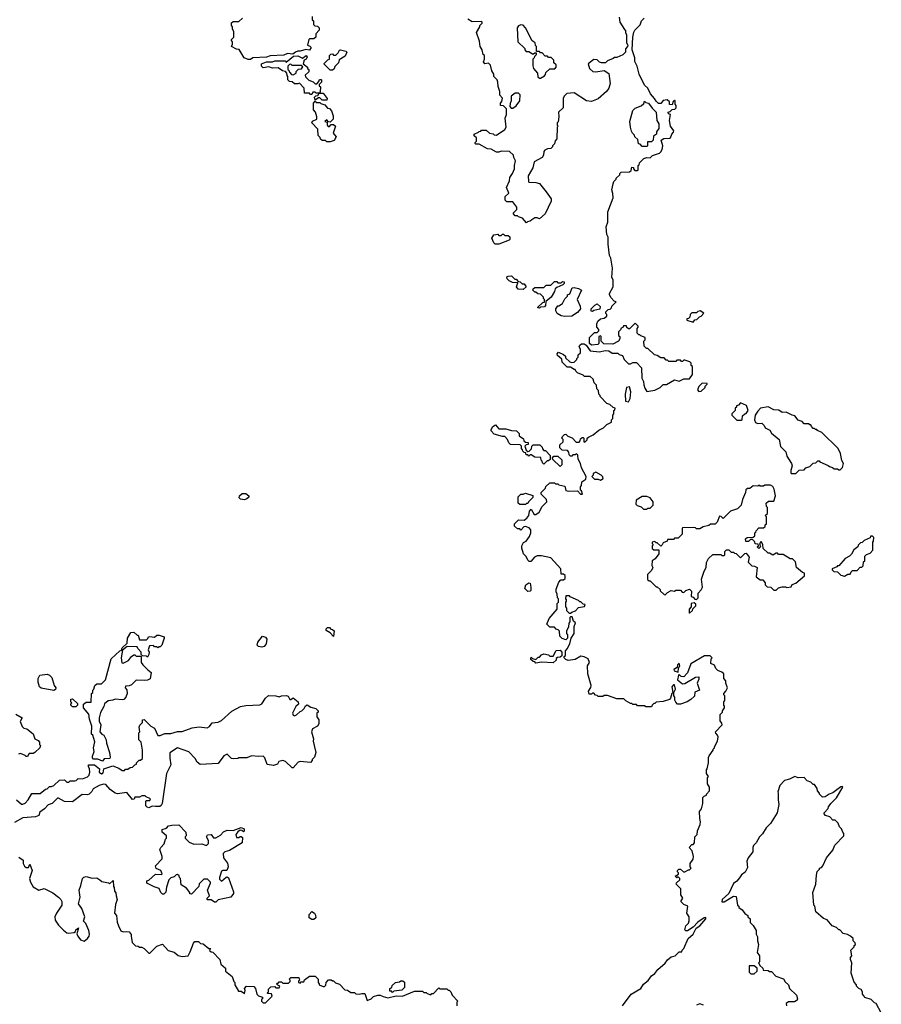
# Model space of a CAD drawing. Extents: x 1862350 to 2057294, y 212041 to 437318.
# Tile 113 of 256: x 1907109 to 1914564, y 295117 to 303636. Entities that reach past the tile are written whole.
import ezdxf

# ---------------------------------------------------------------- set-up
doc = ezdxf.new("R2010")
doc.units = 0

msp = doc.modelspace()

# ---------------------------------------------------------------- linework, layer by layer
at = {"layer": '0CON10XD'}
for points in [[(1909640, 303665), (1909640, 303635), (1909650, 303625), (1909650, 303595), (1909661.7, 303581.7), (1909685, 303580), (1909700, 303565), (1909700, 303545), (1909670, 303515), (1909670, 303485), (1909655, 303470), (1909615, 303470), (1909610, 303465), (1909600, 303415), (1909618.3, 303408.3), (1909630, 303395), (1909616.4, 303373.6), (1909585, 303377.5), (1909536.4, 303363.6), (1909515, 303363.3), (1909493.8, 303356.2), (1909471.7, 303338.3), (1909425, 303342.5), (1909395, 303330), (1909275, 303322.5), (1909245, 303312.5), (1909125, 303307.5), (1909105, 303292.5), (1909085, 303292.5), (1909050, 303305), (1909008.3, 303378.3), (1908985, 303382.5), (1908940, 303405), (1908950, 303425), (1908950, 303445), (1908940, 303455), (1908940, 303465), (1908960, 303485), (1908960, 303535), (1908950, 303555), (1908950, 303575), (1908940, 303585), (1908941.7, 303608.3), (1908955, 303620), (1909005, 303620), (1909035, 303650)], [(1912297, 303657), (1912300, 303615), (1912341.7, 303551.7), (1912350, 303545), (1912350, 303525), (1912360, 303505), (1912360, 303435), (1912370, 303415), (1912367, 303403), (1912350, 303385), (1912350, 303355), (1912328.3, 303331.7), (1912275, 303310), (1912255, 303310), (1912245, 303300), (1912195, 303280), (1912177, 303263), (1912143, 303263), (1912125, 303270), (1912105, 303290), (1912075, 303292.5), (1912027.5, 303255), (1912040, 303215), (1912068.3, 303188.3), (1912095, 303183.8), (1912165, 303197.5), (1912205, 303170), (1912217.5, 303085), (1912206.7, 303045), (1912185.9, 303014.1), (1912115, 302952.5), (1912055, 302927.5), (1912013.3, 302933.3), (1911905, 303002.5), (1911843, 302997), (1911820, 302975), (1911810, 302955), (1911810, 302875), (1911770, 302835), (1911772.5, 302795), (1911767, 302753), (1911760, 302745), (1911760, 302725), (1911767.5, 302715), (1911760, 302705), (1911757.5, 302605), (1911743, 302587), (1911737, 302563), (1911720, 302545), (1911720, 302535), (1911705, 302522.5), (1911675, 302517.5), (1911653.6, 302506.4), (1911642.5, 302495), (1911640, 302465), (1911630, 302445), (1911560, 302405), (1911547.5, 302355), (1911507.5, 302285), (1911510, 302235), (1911515, 302230), (1911575, 302227.5), (1911605, 302220), (1911665, 302147.5), (1911706.7, 302085), (1911706.2, 302065), (1911656.7, 301955), (1911607, 301913), (1911585, 301922.5), (1911565, 301922.5), (1911540, 301905), (1911525, 301892.5), (1911501.7, 301888.3), (1911495, 301880), (1911458.3, 301918.3), (1911425, 301930), (1911415, 301940), (1911395, 301940), (1911380, 301955), (1911380, 301965), (1911410, 301995), (1911410, 302015), (1911375, 302060), (1911325, 302060), (1911310, 302075), (1911310, 302105), (1911340, 302135), (1911320, 302185), (1911347, 302243), (1911348.3, 302271.7), (1911372.5, 302305), (1911390, 302345), (1911390, 302375), (1911400, 302415), (1911383, 302443), (1911380, 302465), (1911347, 302497), (1911275, 302500), (1911255, 302490), (1911235, 302490), (1911187, 302517), (1911155, 302520), (1911085, 302560), (1911055, 302560), (1911050, 302565), (1911050, 302575), (1911060, 302585), (1911060, 302615), (1911041.7, 302631.7), (1911040, 302645), (1911078.3, 302661.7), (1911085, 302670), (1911098.3, 302671.7), (1911105, 302680), (1911145, 302680), (1911173, 302653), (1911205, 302650), (1911215, 302640), (1911235, 302637.5), (1911307.5, 302685), (1911317.5, 302705), (1911310, 302785), (1911320, 302815), (1911320, 302865), (1911295, 302890), (1911270, 302895), (1911270, 302915), (1911281.7, 302928.3), (1911287, 302957), (1911263, 302983), (1911262.5, 303015), (1911248.3, 303058.3), (1911247, 303097), (1911240, 303115), (1911210, 303145), (1911210, 303165), (1911193, 303193), (1911181.7, 303241.7), (1911165, 303260), (1911133, 303253), (1911123, 303273), (1911130, 303295), (1911130, 303325), (1911120, 303335), (1911110, 303375), (1911093, 303403), (1911088.3, 303451.7), (1911062.5, 303525), (1911090, 303575), (1911090, 303585), (1911110, 303605), (1911110, 303615), (1911105, 303620), (1911025, 303617.5), (1910985, 303640)], [(1912455, 302330), (1912460, 302335), (1912460, 302375), (1912468.3, 302381.7), (1912471.7, 302398.3), (1912510, 302435), (1912535, 302442.5), (1912565, 302440), (1912585, 302460), (1912645, 302482.5), (1912656.4, 302493.6), (1912667, 302513), (1912672.5, 302545), (1912660, 302595), (1912683, 302607), (1912735, 302610), (1912740, 302615), (1912750, 302645), (1912767, 302663), (1912767.5, 302675), (1912740, 302715), (1912730, 302765), (1912740, 302815), (1912721.7, 302821.7), (1912720, 302835), (1912738.3, 302841.7), (1912755, 302860), (1912778.3, 302861.7), (1912790, 302875), (1912790, 302895), (1912780, 302905), (1912780, 302935), (1912775, 302940), (1912761.7, 302928.3), (1912755, 302900), (1912731.7, 302901.7), (1912730, 302925), (1912711.7, 302941.7), (1912675, 302937.5), (1912655, 302910), (1912635, 302910), (1912615, 302930), (1912602.5, 302955), (1912567.5, 302995), (1912543, 303043), (1912515, 303070), (1912470, 303165), (1912450, 303235), (1912430, 303275), (1912430, 303305), (1912406.7, 303375), (1912412.5, 303485), (1912423, 303527), (1912430, 303545), (1912478.3, 303591.7), (1912490, 303625), (1912511.7, 303648.3)], [(1911615, 303130), (1911648.3, 303151.7), (1911658.3, 303161.7), (1911661.7, 303178.3), (1911695, 303210), (1911738.3, 303211.7), (1911750, 303225), (1911750, 303245), (1911731.7, 303261.7), (1911730, 303285), (1911708.3, 303308.3), (1911685, 303310), (1911675, 303320), (1911655, 303320), (1911628.3, 303348.3), (1911615, 303350), (1911605, 303360), (1911581.7, 303361.7), (1911580, 303405), (1911572.5, 303412.5), (1911567.5, 303435), (1911543, 303453), (1911486.2, 303566.2), (1911465, 303590), (1911445, 303592.5), (1911425, 303582.5), (1911413.3, 303565), (1911420, 303445), (1911478.3, 303388.3), (1911480, 303375), (1911491.7, 303361.7), (1911515, 303360), (1911545, 303340), (1911555, 303340), (1911565, 303350), (1911578.3, 303348.3), (1911578.3, 303331.7), (1911561.7, 303318.3), (1911560, 303305), (1911550, 303295), (1911548.3, 303238.3), (1911553, 303213), (1911590, 303175), (1911591.7, 303141.7), (1911605, 303130), (1911615, 303130)], [(1909815, 303200), (1909795, 303200), (1909741.7, 303251.7), (1909741.7, 303258.3), (1909775, 303290), (1909790, 303295), (1909790, 303325), (1909801.7, 303338.3), (1909815, 303340), (1909825, 303330), (1909845, 303330), (1909865, 303350), (1909875, 303372.5), (1909883.6, 303376.4), (1909930, 303365), (1909940, 303355), (1909925, 303320), (1909871.7, 303288.3), (1909868.3, 303261.7), (1909835, 303230), (1909828.3, 303211.7), (1909815, 303200)], [(1909635, 302990), (1909625, 302990), (1909615, 303000), (1909571.7, 303001.7), (1909570, 303045), (1909528.3, 303088.3), (1909515, 303080), (1909485, 303080), (1909465, 303100), (1909441.7, 303101.7), (1909430, 303115), (1909430, 303145), (1909423, 303153), (1909420, 303175), (1909408.3, 303188.3), (1909383, 303193), (1909345, 303220), (1909295, 303217.5), (1909265, 303227.5), (1909215, 303220), (1909200, 303235), (1909200, 303255), (1909245, 303272.5), (1909295, 303272.5), (1909315, 303280), (1909405, 303280), (1909415, 303270), (1909478.3, 303321.7), (1909515, 303323.3), (1909555, 303302.5), (1909587, 303327), (1909597, 303313), (1909586.4, 303293.6), (1909570, 303285), (1909560, 303255), (1909600, 303225), (1909600, 303215), (1909610, 303205), (1909610, 303185), (1909580, 303155), (1909581.7, 303141.7), (1909611.7, 303111.7), (1909648.3, 303098.3), (1909665, 303080), (1909678.3, 303081.7), (1909698.3, 303101.7), (1909701.7, 303118.3), (1909715, 303120), (1909720, 303115), (1909720, 303095), (1909700, 303075), (1909700, 303065), (1909710, 303055), (1909708.3, 303011.7), (1909700, 303000), (1909675, 303000), (1909665, 303010), (1909645, 303010), (1909635, 302990)], [(1909475, 303160), (1909500, 303175), (1909501.7, 303188.3), (1909521.7, 303208.3), (1909548.3, 303211.7), (1909558.3, 303228.3), (1909545, 303240), (1909465, 303240), (1909455, 303250), (1909441.7, 303248.3), (1909430, 303235), (1909430, 303205), (1909438.3, 303198.3), (1909441.7, 303181.7), (1909461.7, 303161.7), (1909475, 303160)], [(1909765, 302940), (1909725, 302940), (1909705, 302960), (1909695, 302960), (1909665, 302940), (1909660, 302965), (1909671.7, 302978.3), (1909688.3, 302981.7), (1909700, 303000), (1909735, 303000), (1909770, 302955), (1909765, 302940)], [(1911375, 302870), (1911405, 302890), (1911437, 302933), (1911440, 302985), (1911425, 303000), (1911395, 303000), (1911360, 302975), (1911362.5, 302935), (1911351.7, 302911.7), (1911350, 302885), (1911361.7, 302871.7), (1911375, 302870)], [(1909795, 302580), (1909765, 302580), (1909755, 302590), (1909725, 302590), (1909711.7, 302601.7), (1909708.3, 302618.3), (1909690, 302635), (1909688.3, 302688.3), (1909637.5, 302745), (1909641.7, 302758.3), (1909680, 302775), (1909680, 302795), (1909667, 302837), (1909650, 302855), (1909650, 302915), (1909665, 302930), (1909675, 302920), (1909705, 302920), (1909715, 302910), (1909748.3, 302898.3), (1909771.7, 302871.7), (1909788.3, 302868.3), (1909807, 302847), (1909820, 302805), (1909820, 302775), (1909795, 302750), (1909781.7, 302751.7), (1909765, 302770), (1909750, 302755), (1909768.3, 302748.3), (1909770, 302725), (1909785, 302710), (1909805, 302730), (1909825, 302730), (1909840, 302715), (1909820, 302655), (1909847, 302623), (1909828.3, 302591.7), (1909795, 302580)], [(1912535, 302540), (1912495, 302540), (1912478.3, 302558.3), (1912461.7, 302561.7), (1912458.3, 302598.3), (1912431.7, 302621.7), (1912428.3, 302638.3), (1912410, 302655), (1912403, 302673), (1912392.5, 302705), (1912387.5, 302755), (1912415, 302850), (1912435, 302870), (1912485, 302890), (1912508.3, 302911.7), (1912515, 302930), (1912525, 302920), (1912550, 302915), (1912580.7, 302870.7), (1912617, 302837), (1912622.5, 302765), (1912640, 302735), (1912640, 302695), (1912620, 302665), (1912620, 302645), (1912591.7, 302628.3), (1912590, 302595), (1912575, 302580), (1912541.7, 302578.3), (1912540, 302545), (1912535, 302540)], [(1912920, 296295), (1912910, 296305), (1912910, 296335), (1912937, 296373), (1912940, 296395), (1912927.5, 296445), (1912902.5, 296475), (1912925, 296500), (1912935, 296500), (1912947, 296513), (1912950, 296565), (1912970, 296585), (1912973, 296617), (1912997, 296673), (1913000, 296695), (1912992.5, 296725), (1912990, 296785), (1913008.3, 296808.3), (1913020, 296855), (1913020, 296905), (1913031.7, 296918.3), (1913050, 296925), (1913050, 296935), (1913077.5, 296965), (1913077, 296997), (1913060, 297025), (1913060, 297075), (1913067.5, 297087.5), (1913050, 297115), (1913050, 297145), (1913057, 297153), (1913067.5, 297205), (1913068.3, 297251.7), (1913073, 297267), (1913110, 297315), (1913110, 297325), (1913120, 297335), (1913120, 297345), (1913147, 297393), (1913151.7, 297431.7), (1913147, 297447), (1913131.7, 297461.7), (1913130, 297475), (1913187.5, 297535), (1913185, 297550), (1913168.3, 297568.3), (1913170, 297625), (1913190, 297645), (1913190, 297655), (1913207, 297683), (1913207, 297697), (1913200, 297705), (1913200, 297735), (1913210, 297745), (1913210, 297785), (1913200, 297795), (1913200, 297805), (1913220, 297825), (1913232.5, 297855), (1913220, 297895), (1913220, 297915), (1913200, 297935), (1913200, 297975), (1913185, 297990), (1913150, 298005), (1913131.7, 298021.7), (1913120, 298050), (1913090, 298065), (1913092.5, 298105), (1913100, 298115), (1913081.7, 298131.7), (1913035, 298132.5), (1912917, 298063), (1912885.7, 297984.3), (1912855, 297951.2), (1912833, 297953), (1912815, 297970), (1912810, 297965), (1912800, 297925), (1912845, 297890), (1912865, 297892.5), (1912955, 297947.5), (1912985, 297950), (1912985, 297930), (1912970, 297895), (1912990, 297835), (1912951.7, 297818.3), (1912948.3, 297781.7), (1912916.1, 297753.9), (1912885, 297733.3), (1912825, 297712.5), (1912800, 297715), (1912785, 297730), (1912778.3, 297748.3), (1912777.5, 297775), (1912770, 297785), (1912770, 297815), (1912782.5, 297845), (1912775, 297880), (1912765, 297880), (1912750, 297865), (1912760, 297815), (1912750, 297805), (1912740, 297765), (1912730, 297755), (1912675, 297737.5), (1912615, 297730), (1912605, 297720), (1912595, 297720), (1912580, 297705), (1912575, 297690), (1912525, 297690), (1912515, 297700), (1912455, 297700), (1912445, 297710), (1912415, 297710), (1912405, 297720), (1912395, 297720), (1912353, 297743), (1912335, 297760), (1912275, 297760), (1912195, 297790), (1912165, 297790), (1912155, 297780), (1912115, 297780), (1912105, 297790), (1912091.7, 297791.7), (1912075, 297810), (1912065, 297810), (1912055, 297800), (1912035, 297800), (1912030, 297825), (1912051.7, 297858.3), (1912052.5, 297875), (1912023.3, 297975), (1912022.5, 298045), (1912037.5, 298075), (1912027.5, 298105), (1911992.3, 298122.3), (1911965, 298128), (1911915, 298100), (1911855, 298092.5), (1911835, 298100), (1911820, 298115), (1911820, 298125), (1911830, 298135), (1911830, 298175), (1911847, 298193), (1911870, 298235), (1911880, 298285), (1911907.5, 298325), (1911907.5, 298385), (1911917.5, 298417.5), (1911901.7, 298431.7), (1911888.3, 298468.3), (1911875, 298470), (1911870, 298465), (1911870, 298425), (1911860, 298415), (1911857, 298383), (1911840, 298345), (1911840, 298325), (1911850, 298315), (1911850, 298285), (1911835, 298270), (1911801.7, 298281.7), (1911781.7, 298301.7), (1911780, 298345), (1911768.3, 298358.3), (1911751.7, 298361.7), (1911735, 298380), (1911695, 298380), (1911670, 298405), (1911690, 298455), (1911760, 298535), (1911760, 298585), (1911770, 298595), (1911770, 298625), (1911763, 298633), (1911760, 298665), (1911750, 298685), (1911751.7, 298708.3), (1911775, 298770), (1911791.7, 298788.3), (1911815, 298790), (1911828.3, 298801.7), (1911828.3, 298828.3), (1911815, 298840), (1911795, 298840), (1911790, 298885), (1911705, 298980), (1911625, 298996.7), (1911585, 298997.5), (1911563.6, 298986.4), (1911531.7, 298948.3), (1911518.3, 298948.3), (1911505, 298960), (1911490.7, 298990.7), (1911467.5, 299015), (1911453.6, 299063.6), (1911453.3, 299085), (1911467, 299113), (1911490, 299125), (1911520, 299165), (1911532.5, 299195), (1911531.7, 299221.7), (1911518.3, 299238.3), (1911485, 299250), (1911471.7, 299248.3), (1911445, 299220), (1911435, 299230), (1911415, 299230), (1911390, 299255), (1911390, 299275), (1911425, 299310), (1911473, 299307), (1911497.7, 299322.3), (1911513.3, 299345), (1911520, 299385), (1911535, 299400), (1911560, 299355), (1911575, 299353.8), (1911603.8, 299375), (1911630, 299425), (1911670, 299465), (1911666.1, 299486.1), (1911621.7, 299531.7), (1911620, 299545), (1911658.3, 299581.7), (1911661.7, 299598.3), (1911695, 299630), (1911735, 299630), (1911745, 299620), (1911765, 299620), (1911773, 299613), (1911825, 299600), (1911835, 299562.5), (1911855, 299557.5), (1911935, 299560), (1911961.7, 299531.7), (1911978.3, 299531.7), (1911968.3, 299558.3), (1911960, 299565), (1911960, 299595), (1911970, 299605), (1911971.7, 299638.3), (1912008.3, 299661.7), (1912010, 299685), (1911968.3, 299758.3), (1911960, 299795), (1911940, 299835), (1911938.3, 299868.3), (1911925, 299880), (1911915, 299870), (1911895, 299870), (1911885, 299860), (1911875, 299860), (1911861.7, 299871.7), (1911860, 299895), (1911848.3, 299908.3), (1911803, 299913), (1911783, 299933), (1911781.7, 299958.3), (1911810, 299985), (1911810, 300005), (1911800, 300015), (1911805, 300030), (1911821.7, 300048.3), (1911835, 300050), (1911851.7, 300031.7), (1911888.3, 300018.3), (1911925, 299980), (1911948.3, 299981.7), (1911958.3, 299991.7), (1911961.7, 300008.3), (1911975, 300020), (1911985, 300020), (1911990, 300015), (1911990, 299985), (1911998.3, 299981.7), (1912018.3, 300001.7), (1912020, 300015), (1912030, 300025), (1912070, 300045), (1912120, 300085), (1912160, 300105), (1912190, 300135), (1912230, 300155), (1912230, 300175), (1912240, 300185), (1912240, 300215), (1912250, 300225), (1912250, 300255), (1912258.3, 300261.7), (1912260, 300275), (1912245, 300280), (1912215, 300307.5), (1912190, 300315), (1912130, 300375), (1912130, 300385), (1912120, 300395), (1912117, 300427), (1912103, 300443), (1912100, 300475), (1912080, 300495), (1912070, 300525), (1912045, 300550), (1911995, 300550), (1911985, 300560), (1911935, 300580), (1911920, 300595), (1911915, 300610), (1911905, 300610), (1911875, 300630), (1911845, 300630), (1911801.7, 300671.7), (1911798.3, 300698.3), (1911761.7, 300731.7), (1911760, 300745), (1911771.7, 300758.3), (1911815, 300740), (1911830, 300725), (1911831.7, 300711.7), (1911870, 300675), (1911885, 300670), (1911907, 300673), (1911930, 300695), (1911930, 300705), (1911940, 300715), (1911940, 300735), (1911960, 300755), (1911960, 300785), (1911950, 300805), (1911955, 300820), (1911968.3, 300831.7), (1911991.7, 300831.7), (1912009.3, 300819.3), (1912045, 300770), (1912125, 300763.3), (1912175, 300772.5), (1912205, 300770), (1912235, 300750), (1912285, 300750), (1912295, 300740), (1912325, 300730), (1912337.5, 300695), (1912375, 300660), (1912395, 300660), (1912415, 300670), (1912445, 300670), (1912490, 300625), (1912492.5, 300535), (1912507, 300507), (1912508.3, 300478.3), (1912518.3, 300448.3), (1912535, 300420), (1912605, 300430), (1912650, 300455), (1912675, 300480), (1912705, 300480), (1912775, 300520), (1912815, 300507.5), (1912855, 300530), (1912905, 300530), (1912930, 300565), (1912930, 300635), (1912920, 300645), (1912920, 300665), (1912906.7, 300676.7), (1912865, 300690), (1912855, 300690), (1912845, 300680), (1912835, 300680), (1912825, 300690), (1912795, 300690), (1912785, 300680), (1912725, 300680), (1912715, 300690), (1912701.7, 300691.7), (1912685, 300710), (1912655, 300710), (1912625, 300730), (1912600, 300735), (1912545, 300790), (1912531.7, 300791.7), (1912511.7, 300811.7), (1912510, 300855), (1912520, 300865), (1912520, 300885), (1912481.7, 300901.7), (1912475, 300910), (1912465, 300910), (1912450, 300925), (1912450, 300965), (1912460, 300975), (1912460, 300985), (1912435, 301010), (1912385, 300960), (1912375, 300960), (1912361.7, 300971.7), (1912358.3, 300988.3), (1912331.7, 300988.3), (1912328.3, 300971.7), (1912311.7, 300968.3), (1912308.3, 300951.7), (1912290, 300935), (1912290, 300905), (1912300, 300895), (1912300, 300875), (1912290, 300855), (1912241.7, 300828.3), (1912161.7, 300831.7), (1912140, 300855), (1912140, 300895), (1912135, 300900), (1912120, 300895), (1912120, 300835), (1912110, 300825), (1912055, 300820), (1912040, 300835), (1912040, 300885), (1912081.7, 300928.3), (1912105, 300930), (1912120, 300945), (1912120, 300955), (1912102.5, 300975), (1912102.5, 301005), (1912111.7, 301028.3), (1912133, 301047), (1912165, 301052.5), (1912188.3, 301071.7), (1912190, 301085), (1912180, 301095), (1912181.7, 301108.3), (1912201.7, 301128.3), (1912218.3, 301131.7), (1912228.3, 301141.7), (1912231.7, 301158.3), (1912270, 301195), (1912251.7, 301201.7), (1912225, 301230), (1912212.5, 301255), (1912213, 301267), (1912242.5, 301325), (1912242.5, 301385), (1912232.5, 301405), (1912236.7, 301485), (1912223, 301573), (1912213, 301597), (1912200, 301695), (1912200, 301755), (1912188.3, 301778.3), (1912182.5, 301845), (1912197.5, 301885), (1912197.5, 301975), (1912242.5, 302095), (1912241.7, 302131.7), (1912232.5, 302165), (1912243, 302217), (1912250, 302235), (1912270, 302255), (1912270, 302265), (1912300, 302295), (1912300, 302305), (1912311.7, 302318.3), (1912385, 302320), (1912398.3, 302331.7), (1912405, 302360), (1912418.3, 302358.3), (1912420, 302345), (1912431.7, 302331.7), (1912455, 302330)], [(1911223, 301693), (1911210, 301705), (1911192.5, 301745), (1911210, 301775), (1911245, 301780), (1911255, 301770), (1911275, 301770), (1911285, 301780), (1911295, 301780), (1911305, 301770), (1911335, 301770), (1911348.3, 301758.3), (1911350, 301735), (1911345, 301730), (1911255, 301693.3), (1911223, 301693)], [(1911465, 301302.5), (1911422.5, 301305), (1911407.5, 301325), (1911418.3, 301358.3), (1911373, 301363), (1911345, 301377.5), (1911327.5, 301395), (1911325, 301410), (1911335, 301417.5), (1911365, 301420), (1911391.7, 301391.7), (1911405, 301390), (1911421.7, 301371.7), (1911438.3, 301368.3), (1911455, 301350), (1911475, 301350), (1911490, 301325), (1911465, 301302.5)], [(1911605, 301140), (1911591.7, 301141.7), (1911591.7, 301148.3), (1911635, 301190), (1911648.3, 301191.7), (1911650, 301215), (1911640, 301225), (1911640, 301235), (1911615, 301260), (1911593, 301263), (1911575, 301280), (1911565, 301280), (1911550, 301295), (1911551.7, 301308.3), (1911565, 301320), (1911645, 301320), (1911665, 301340), (1911705, 301340), (1911735, 301370), (1911755, 301370), (1911765, 301360), (1911795, 301360), (1911805, 301370), (1911818.3, 301368.3), (1911820, 301355), (1911808.3, 301341.7), (1911755, 301320), (1911741.7, 301308.3), (1911737.5, 301285), (1911707.5, 301235), (1911661.7, 301198.3), (1911657, 301163), (1911648.3, 301151.7), (1911615, 301150), (1911605, 301140)], [(1911825, 301067.5), (1911793, 301073), (1911760, 301095), (1911748.3, 301118.3), (1911747.5, 301135), (1911765, 301160), (1911775, 301160), (1911805, 301180), (1911825, 301220), (1911850, 301245), (1911850, 301255), (1911870, 301265), (1911890, 301315), (1911905, 301320), (1911945, 301310), (1911970, 301295), (1911932, 301215), (1911957, 301157), (1911960, 301135), (1911936.4, 301103.6), (1911885, 301070), (1911825, 301067.5)], [(1912065, 301112.5), (1912052.5, 301115), (1912052.5, 301135), (1912085, 301167.5), (1912105, 301177.5), (1912130, 301155), (1912128.3, 301131.7), (1912075, 301120), (1912065, 301112.5)], [(1912935, 301020), (1912951.7, 301038.3), (1912968.3, 301041.7), (1912990, 301065), (1913005, 301070), (1913028.3, 301098.3), (1912997.5, 301117.5), (1912975, 301110), (1912965, 301100), (1912925, 301100), (1912910, 301085), (1912908.3, 301061.7), (1912895, 301050), (1912881.7, 301048.3), (1912880, 301035), (1912935, 301020)], [(1912985, 300420), (1913005, 300422.5), (1913040, 300455), (1913040, 300465), (1913058.3, 300481.7), (1913058.3, 300488.3), (1913015, 300492.5), (1912985, 300462.5), (1912973, 300433), (1912985, 300420)], [(1912375, 300330), (1912391.7, 300358.3), (1912397.5, 300415), (1912385, 300460), (1912360, 300455), (1912347.5, 300395), (1912350, 300335), (1912375, 300330)], [(1913355, 300170), (1913360, 300175), (1913361.7, 300208.3), (1913383, 300227), (1913395, 300230), (1913412.5, 300255), (1913398.3, 300298.3), (1913345, 300320), (1913328.3, 300301.7), (1913310, 300295), (1913310, 300285), (1913300, 300275), (1913300, 300255), (1913270, 300225), (1913270, 300215), (1913315, 300170), (1913355, 300170)], [(1913825, 299710), (1913851.7, 299738.3), (1913895, 299740), (1913911.7, 299758.3), (1913945, 299770), (1913975, 299800), (1913998.3, 299801.7), (1914015, 299820), (1914025, 299820), (1914031.7, 299811.7), (1914105, 299780), (1914115, 299770), (1914141.7, 299761.7), (1914155, 299750), (1914185, 299750), (1914195, 299740), (1914208.3, 299741.7), (1914228.3, 299761.7), (1914237.5, 299795), (1914223, 299823), (1914211.7, 299881.7), (1914190, 299925), (1914050, 300065), (1914011.7, 300081.7), (1914005, 300090), (1913995, 300090), (1913985, 300100), (1913975, 300100), (1913960, 300115), (1913955, 300130), (1913945, 300130), (1913935, 300140), (1913895, 300140), (1913878.3, 300158.3), (1913845, 300170), (1913815, 300210), (1913793, 300213), (1913741.7, 300241.7), (1913705, 300237.5), (1913677, 300257), (1913635, 300260), (1913585, 300287.5), (1913520, 300275), (1913495, 300250), (1913472.5, 300215), (1913467.5, 300175), (1913475, 300150), (1913495, 300142.5), (1913530, 300145), (1913550, 300125), (1913560, 300105), (1913600, 300085), (1913615, 300060), (1913680, 300005), (1913693, 299943), (1913737.5, 299897.5), (1913745, 299860), (1913787.5, 299795), (1913792.5, 299775), (1913780, 299735), (1913780, 299715), (1913785, 299710), (1913825, 299710)], [(1911645, 299790), (1911631.7, 299801.7), (1911630, 299815), (1911620, 299825), (1911618.3, 299848.3), (1911565, 299850), (1911535, 299870), (1911525, 299870), (1911515, 299860), (1911505, 299870), (1911491.7, 299871.7), (1911488.3, 299888.3), (1911475, 299890), (1911461.7, 299901.7), (1911460, 299915), (1911450, 299925), (1911450, 299945), (1911438.3, 299958.3), (1911355, 299960), (1911340, 299975), (1911330, 300005), (1911305, 300030), (1911285, 300030), (1911215, 300050), (1911188.3, 300078.3), (1911188.3, 300091.7), (1911203.3, 300116.7), (1911225, 300130), (1911255, 300097.5), (1911315, 300097.5), (1911365, 300082.5), (1911408.3, 300078.3), (1911430, 300055), (1911430, 300035), (1911468.3, 300008.3), (1911471.7, 299991.7), (1911485, 299980), (1911508.3, 299978.3), (1911508.3, 299961.7), (1911491.7, 299958.3), (1911480, 299945), (1911491.7, 299911.7), (1911505, 299900), (1911518.3, 299901.7), (1911538.3, 299921.7), (1911540, 299945), (1911551.7, 299958.3), (1911608.3, 299958.3), (1911628.3, 299938.3), (1911631.7, 299921.7), (1911645, 299910), (1911658.3, 299908.3), (1911700, 299865), (1911698.3, 299831.7), (1911685, 299820), (1911671.7, 299818.3), (1911645, 299790)], [(1911785, 299770), (1911721.7, 299831.7), (1911720, 299845), (1911731.7, 299858.3), (1911765, 299860), (1911798.3, 299828.3), (1911800, 299785), (1911785, 299770)], [(1912135, 299652.5), (1912157.5, 299665), (1912155, 299680), (1912140, 299695), (1912095, 299722.5), (1912071.7, 299708.3), (1912070, 299695), (1912060, 299685), (1912081.7, 299661.7), (1912115, 299660), (1912135, 299652.5)], [(1912965, 298620), (1912980, 298635), (1912980, 298675), (1913006.4, 298703.6), (1913017.5, 298725), (1913007.5, 298795), (1913030, 298865), (1913047.5, 298895), (1913050.7, 298939.3), (1913067.5, 298975), (1913105, 299010), (1913175, 299010), (1913185, 299000), (1913205, 299000), (1913210, 299005), (1913210, 299035), (1913225, 299050), (1913245, 299050), (1913265, 299030), (1913285, 299030), (1913295, 299020), (1913308.3, 299018.3), (1913345, 298980), (1913381.7, 299018.3), (1913395, 299020), (1913420, 298985), (1913411.7, 298941.7), (1913445, 298910), (1913467, 298907), (1913490, 298895), (1913480, 298815), (1913515, 298790), (1913538.3, 298788.3), (1913560, 298765), (1913560, 298745), (1913575, 298730), (1913607, 298727), (1913635, 298700), (1913655, 298700), (1913675, 298720), (1913705, 298730), (1913735, 298730), (1913745, 298722.5), (1913785, 298730), (1913791.7, 298748.3), (1913825, 298760), (1913900, 298825), (1913898.3, 298848.3), (1913881.7, 298851.7), (1913830, 298895), (1913820, 298945), (1913795, 298970), (1913775, 298970), (1913715, 299010), (1913675, 299010), (1913665, 299020), (1913655, 299020), (1913625, 299002.5), (1913595, 299020), (1913585, 299020), (1913541.7, 299061.7), (1913540, 299095), (1913525, 299120), (1913510, 299105), (1913520, 299075), (1913505, 299060), (1913490, 299075), (1913500, 299085), (1913498.3, 299098.3), (1913471.7, 299101.7), (1913468.3, 299118.3), (1913448.3, 299138.3), (1913431.7, 299138.3), (1913415, 299120), (1913391.7, 299121.7), (1913390, 299145), (1913403, 299157), (1913455, 299160), (1913468.3, 299171.7), (1913470, 299195), (1913478.3, 299201.7), (1913480, 299215), (1913505, 299240), (1913545, 299240), (1913558.3, 299251.7), (1913560, 299265), (1913570, 299275), (1913570, 299335), (1913560, 299345), (1913580, 299365), (1913580, 299415), (1913570, 299425), (1913568.3, 299451.7), (1913588.3, 299471.7), (1913635, 299470), (1913647.5, 299515), (1913637.5, 299575), (1913626.4, 299596.4), (1913605, 299610), (1913555, 299607.5), (1913545, 299600), (1913515, 299600), (1913505, 299607.5), (1913495, 299600), (1913455, 299602.5), (1913425, 299580), (1913405, 299580), (1913391.7, 299568.3), (1913390, 299545), (1913362.5, 299485), (1913350, 299435), (1913320, 299405), (1913260, 299385), (1913195, 299320), (1913178.3, 299338.3), (1913165, 299340), (1913145, 299290), (1913125, 299270), (1913085, 299270), (1913071.7, 299258.3), (1913023, 299247), (1912995, 299230), (1912965, 299230), (1912955, 299240), (1912935, 299242.5), (1912845, 299240), (1912840, 299235), (1912840, 299185), (1912805, 299150), (1912775, 299150), (1912765, 299140), (1912715, 299140), (1912710, 299125), (1912675, 299110), (1912668.3, 299091.7), (1912655, 299080), (1912625, 299110), (1912615, 299110), (1912605, 299120), (1912580, 299115), (1912580, 299105), (1912590, 299095), (1912580, 299085), (1912581.7, 299061.7), (1912595, 299050), (1912638.3, 299048.3), (1912640, 299015), (1912608.3, 298971.7), (1912580, 298955), (1912577.5, 298915), (1912587.5, 298895), (1912575, 298870), (1912540, 298835), (1912541.7, 298791.7), (1912555, 298780), (1912565, 298780), (1912615, 298730), (1912625, 298730), (1912650, 298705), (1912650, 298695), (1912685, 298662.5), (1912695, 298660), (1912715, 298680), (1912745, 298697.5), (1912775, 298692.5), (1912785, 298700), (1912825, 298700), (1912841.7, 298681.7), (1912855, 298680), (1912873, 298697), (1912905, 298710), (1912921.7, 298691.7), (1912920, 298645), (1912935, 298640), (1912951.7, 298621.7), (1912965, 298620)], [(1909055, 299482.5), (1909018.3, 299488.3), (1909008.3, 299498.3), (1909010, 299515), (1909033, 299537), (1909065, 299536.7), (1909090, 299515), (1909090, 299505), (1909075, 299490), (1909055, 299482.5)], [(1911485, 299440), (1911435, 299440), (1911421.7, 299451.7), (1911421.7, 299508.3), (1911445, 299530), (1911465, 299530), (1911485, 299540), (1911548.3, 299518.3), (1911548.3, 299501.7), (1911510, 299465), (1911505, 299450), (1911495, 299450), (1911485, 299440)], [(1912535, 299400), (1912545, 299410), (1912565, 299410), (1912590, 299435), (1912590, 299465), (1912565, 299500), (1912535, 299510), (1912495, 299510), (1912441.7, 299478.3), (1912440, 299445), (1912451.7, 299431.7), (1912485, 299420), (1912505, 299400), (1912535, 299400)], [(1914245, 298820), (1914275, 298840), (1914295, 298840), (1914301.7, 298858.3), (1914315, 298870), (1914355, 298870), (1914381.7, 298898.3), (1914395, 298900), (1914408.3, 298911.7), (1914410, 298945), (1914420, 298955), (1914420, 298995), (1914435, 299010), (1914468.3, 299021.7), (1914490, 299045), (1914490, 299115), (1914497, 299123), (1914500, 299155), (1914488.3, 299168.3), (1914471.7, 299168.3), (1914468.3, 299151.7), (1914415, 299130), (1914397, 299113), (1914385, 299110), (1914365, 299090), (1914360, 299075), (1914325, 299050), (1914307, 299013), (1914290, 298995), (1914250, 298975), (1914195, 298910), (1914185, 298910), (1914178.3, 298901.7), (1914140, 298885), (1914140, 298875), (1914151.7, 298861.7), (1914185, 298860), (1914215, 298830), (1914245, 298820)], [(1911505, 298690), (1911480, 298715), (1911487.5, 298745), (1911515, 298762.5), (1911525, 298760), (1911532.5, 298725), (1911531.7, 298698.3), (1911525, 298692.5), (1911505, 298690)], [(1911875, 298500), (1911885, 298510), (1911918.3, 298521.7), (1911945, 298550), (1911995, 298560), (1912000, 298575), (1911985, 298580), (1911965, 298600), (1911955, 298600), (1911945, 298610), (1911871.7, 298641.7), (1911865, 298650), (1911835, 298650), (1911830, 298625), (1911837.5, 298617.5), (1911837.5, 298605), (1911830, 298595), (1911830, 298555), (1911840, 298545), (1911840, 298525), (1911861.7, 298501.7), (1911875, 298500)], [(1912905, 298500), (1912930, 298525), (1912931.7, 298538.3), (1912960, 298565), (1912958.3, 298578.3), (1912945, 298590), (1912920, 298585), (1912920, 298555), (1912900, 298535), (1912900, 298505), (1912905, 298500)], [(1909825, 298300), (1909795, 298330), (1909761.7, 298351.7), (1909760, 298365), (1909771.7, 298378.3), (1909788.3, 298378.3), (1909801.7, 298361.7), (1909815, 298360), (1909828.3, 298348.3), (1909825, 298300)], [(1907825, 297220), (1907785, 297236.7), (1907748.3, 297238.3), (1907738.3, 297248.3), (1907737.5, 297265), (1907752.5, 297305), (1907747.5, 297335), (1907759.3, 297389.3), (1907740, 297445), (1907730, 297455), (1907733, 297523), (1907712.5, 297585), (1907707, 297627), (1907661.7, 297681.7), (1907660, 297715), (1907685, 297730), (1907728.3, 297731.7), (1907730, 297805), (1907740, 297815), (1907740, 297835), (1907750, 297845), (1907760, 297875), (1907775, 297890), (1907815, 297890), (1907850, 297925), (1907900, 298105), (1907973.6, 298176.4), (1907988.3, 298181.7), (1907995, 298200), (1908038.3, 298241.7), (1908042.5, 298285), (1908070, 298335), (1908095, 298337.5), (1908125, 298310), (1908135, 298310), (1908145, 298270), (1908205, 298270), (1908218.3, 298281.7), (1908223, 298297), (1908235, 298300), (1908275, 298292.5), (1908295, 298310), (1908315, 298310), (1908357.5, 298295), (1908360, 298285), (1908337.5, 298225), (1908325, 298210), (1908315, 298210), (1908305, 298200), (1908295, 298210), (1908275, 298210), (1908265, 298220), (1908231.7, 298218.3), (1908220, 298185), (1908227.5, 298165), (1908226.2, 298145), (1908215, 298120), (1908205, 298130), (1908171.7, 298131.7), (1908160, 298145), (1908160, 298165), (1908130, 298195), (1908125, 298210), (1908038.3, 298211.7), (1907998.3, 298181.7), (1907986.7, 298115), (1907991.7, 298071.7), (1908005, 298067.5), (1908049.4, 298090.6), (1908075, 298126.2), (1908095, 298140), (1908105, 298140), (1908115, 298130), (1908155, 298130), (1908160, 298125), (1908160, 298075), (1908173.6, 298053.6), (1908218.3, 298011.7), (1908247.5, 297987.5), (1908236.4, 297933.6), (1908215, 297922.5), (1908185, 297917.5), (1908115, 297922.5), (1908075, 297882.5), (1908055, 297872.5), (1908025, 297870), (1908020, 297855), (1908037, 297837), (1908037.5, 297805), (1908027, 297773), (1908010, 297755), (1907995, 297750), (1907935, 297757.5), (1907915, 297747.5), (1907875, 297742.5), (1907843, 297717), (1907837.5, 297695), (1907808.3, 297641.7), (1907797.5, 297595), (1907797, 297567), (1907810, 297535), (1907802.5, 297475), (1907820, 297455), (1907836.4, 297446.4), (1907857.5, 297405), (1907860, 297375), (1907886.7, 297295), (1907892.5, 297255), (1907887.5, 297242.5), (1907839.3, 297240.7), (1907825, 297220)], [(1909205, 298207.5), (1909175, 298212.5), (1909162.5, 298225), (1909169.3, 298250.7), (1909208.3, 298301.7), (1909235, 298292.5), (1909247.5, 298275), (1909240, 298235), (1909225, 298212.5), (1909205, 298207.5)], [(1911575, 298070), (1911565, 298080), (1911551.7, 298081.7), (1911531.7, 298101.7), (1911530, 298115), (1911535, 298120), (1911545, 298110), (1911575, 298100), (1911595, 298120), (1911605, 298120), (1911625, 298140), (1911645, 298150), (1911685, 298140), (1911695, 298130), (1911725, 298130), (1911751.7, 298178.3), (1911785, 298180), (1911800, 298165), (1911798.3, 298131.7), (1911785, 298120), (1911761.7, 298118.3), (1911751.7, 298108.3), (1911750, 298095), (1911725, 298072.5), (1911625, 298077.5), (1911575, 298070)], [(1912805, 297990), (1912810, 298025), (1912820, 298045), (1912815, 298070), (1912800, 298055), (1912798.3, 298031.7), (1912770, 298015), (1912771.7, 298001.7), (1912805, 297990)], [(1907405, 297832.5), (1907293, 297853), (1907280, 297865), (1907267.5, 297905), (1907267.5, 297935), (1907282.5, 297965), (1907345, 297973.3), (1907366.1, 297966.1), (1907387.5, 297945), (1907406, 297876), (1907420, 297855), (1907418.3, 297841.7), (1907405, 297832.5)], [(1907080, 296885), (1907125, 296850), (1907135, 296850), (1907155, 296857.5), (1907182.5, 296885), (1907215, 296940), (1907285, 296940), (1907333, 296977), (1907345, 296980), (1907365, 297000), (1907385, 297000), (1907405, 297010), (1907453, 297057), (1907495, 297060), (1907515, 297040), (1907535, 297040), (1907545, 297050), (1907585, 297050), (1907597, 297053), (1907615, 297070), (1907651.7, 297068.3), (1907694, 297086), (1907709.2, 297100.8), (1907716.7, 297125), (1907713.8, 297153.8), (1907702.5, 297175), (1907705, 297187.5), (1907755, 297187.5), (1907800, 297155), (1907796.7, 297125), (1907815, 297111.2), (1907830.7, 297119.3), (1907837, 297153), (1907915, 297180), (1907965, 297160), (1907995, 297140), (1908015, 297140), (1908025, 297150), (1908045, 297150), (1908063, 297167), (1908085, 297170), (1908105, 297190), (1908120, 297195), (1908120, 297205), (1908141.7, 297228.3), (1908155, 297230), (1908170, 297245), (1908170, 297315), (1908160, 297385), (1908140, 297405), (1908140, 297465), (1908147.5, 297475), (1908142.5, 297515), (1908148.3, 297531.7), (1908170, 297555), (1908171.7, 297578.3), (1908185, 297580), (1908243.3, 297523.3), (1908276.4, 297506.4), (1908305, 297442.5), (1908325, 297442.5), (1908365, 297460), (1908415, 297460), (1908473.6, 297476.4), (1908515, 297477.5), (1908601.7, 297508.3), (1908662.5, 297517.5), (1908731.1, 297508.9), (1908750, 297520), (1908775, 297552.5), (1908825, 297557.5), (1908855, 297572.5), (1908945, 297652.5), (1909020, 297695), (1909065, 297702.5), (1909185, 297706.7), (1909205, 297717.5), (1909235, 297766.7), (1909261.7, 297788.3), (1909325, 297786.7), (1909355, 297777.5), (1909373.6, 297786.4), (1909415, 297790), (1909432.5, 297782.5), (1909445, 297753.8), (1909455, 297753.3), (1909475, 297767.5), (1909517.5, 297735), (1909520, 297715), (1909497.5, 297695), (1909470, 297635), (1909475, 297620), (1909485, 297612.5), (1909505, 297622.5), (1909535, 297650), (1909550, 297655), (1909570, 297675), (1909581.7, 297698.3), (1909595, 297707.5), (1909628.3, 297688.3), (1909670, 297675), (1909690, 297655), (1909690, 297645), (1909680, 297635), (1909680, 297605), (1909697, 297577), (1909697.5, 297545), (1909685, 297523.3), (1909640.7, 297499.3), (1909633.3, 297475), (1909650, 297415), (1909647.5, 297395), (1909657, 297357), (1909670, 297295), (1909660, 297255), (1909640, 297235), (1909640, 297225), (1909625, 297210), (1909535, 297216.7), (1909518.3, 297211.7), (1909475, 297162.5), (1909465, 297162.5), (1909408.7, 297218.7), (1909385.8, 297225.8), (1909350.9, 297219.1), (1909340, 297195), (1909305, 297181.9), (1909251.2, 297191.2), (1909229.2, 297249.2), (1909214.5, 297264.5), (1909175, 297260), (1909115, 297268), (1909075, 297250), (1909005, 297250), (1908995, 297242.5), (1908955, 297240), (1908940, 297245), (1908905, 297280), (1908873.6, 297266.4), (1908825, 297200), (1908670.7, 297190.7), (1908645, 297212.5), (1908626.2, 297245), (1908570.7, 297300.7), (1908473.6, 297336.4), (1908408.3, 297291.7), (1908407, 297247), (1908415, 297190), (1908378, 297115), (1908340, 296855), (1908333, 296837), (1908321.7, 296828.3), (1908285, 296827.5), (1908255, 296832.5), (1908225, 296817.5), (1908211.7, 296821.7), (1908200, 296835), (1908200, 296875), (1908205, 296880), (1908235, 296880), (1908240, 296895), (1908201.7, 296911.7), (1908195, 296920), (1908165, 296920), (1908145, 296910), (1908105, 296910), (1908098.3, 296891.7), (1908085, 296890), (1908035, 296950), (1907955, 296937.5), (1907935, 296942.5), (1907890, 296975), (1907855, 297020), (1907835, 297022.5), (1907795, 297010), (1907745, 296980), (1907733, 296957), (1907710, 296935), (1907695, 296930), (1907648.3, 296931.7), (1907565, 296870), (1907495, 296872.5), (1907445, 296900), (1907435, 296900), (1907390, 296855), (1907355, 296842.5), (1907323, 296807), (1907281.7, 296778.3), (1907275, 296750), (1907245, 296740), (1907135, 296730), (1907065, 296690)], [(1907595, 297690), (1907565, 297690), (1907550, 297705), (1907550, 297715), (1907560, 297725), (1907550, 297735), (1907551.7, 297758.3), (1907565, 297760), (1907608.3, 297718.3), (1907610, 297705), (1907595, 297690)], [(1907075, 297627.5), (1907130, 297595), (1907112.5, 297565), (1907129.7, 297519.7), (1907145, 297507.1), (1907170.7, 297500.7), (1907226.4, 297456.4), (1907240, 297415), (1907269.3, 297399.3), (1907280, 297385), (1907280, 297365), (1907287.5, 297355), (1907282.5, 297335), (1907240, 297295), (1907225, 297287.5), (1907191.7, 297288.3), (1907175, 297260), (1907165, 297260), (1907155, 297270), (1907115, 297286.2), (1907098.8, 297281.2)], [(1914563.9, 295043.9), (1914520, 295125), (1914505, 295130), (1914477, 295157), (1914420, 295175), (1914417, 295187), (1914400, 295205), (1914400, 295225), (1914390, 295245), (1914370, 295255), (1914350, 295275), (1914350, 295285), (1914328.3, 295308.3), (1914302.5, 295385), (1914310, 295475), (1914297.5, 295505), (1914298.3, 295521.7), (1914307.5, 295535), (1914300, 295585), (1914330, 295615), (1914330, 295625), (1914340, 295635), (1914338.3, 295648.3), (1914320, 295665), (1914320, 295685), (1914297, 295707), (1914271.7, 295721.7), (1914235, 295730), (1914205, 295760), (1914195, 295760), (1914175, 295780), (1914140, 295795), (1914096.4, 295846.4), (1914065, 295860), (1913998.3, 295918.3), (1913990, 295965), (1913980, 295975), (1913972.5, 296085), (1913997.5, 296155), (1914002.5, 296235), (1914010, 296265), (1914030, 296285), (1914030, 296295), (1914045, 296300), (1914057.5, 296315), (1914090, 296385), (1914145, 296450), (1914162.5, 296495), (1914240, 296575), (1914240, 296595), (1914230, 296605), (1914220, 296635), (1914201.7, 296651.7), (1914190, 296685), (1914165, 296710), (1914145, 296710), (1914118.3, 296738.3), (1914081.7, 296751.7), (1914070, 296765), (1914070, 296775), (1914105, 296810), (1914107.5, 296825), (1914127.5, 296855), (1914176.1, 296903.9), (1914230, 296995), (1914225, 297000), (1914215, 296997.5), (1914145, 296947.5), (1914113.8, 296936.2), (1914077, 296913), (1914055, 296910), (1914030, 296935), (1914030, 296945), (1914013, 296963), (1914010, 296985), (1913985, 297020), (1913975, 297020), (1913955, 297040), (1913921.7, 297051.7), (1913895, 297080), (1913845, 297077.5), (1913815, 297087.5), (1913770, 297065), (1913725, 297052.5), (1913685, 297010), (1913667.5, 296955), (1913672.5, 296945), (1913670, 296885), (1913677.5, 296845), (1913663.3, 296775), (1913605, 296682.5), (1913566.7, 296645), (1913537.3, 296592.7), (1913510, 296565), (1913482.5, 296515), (1913459.3, 296490.7), (1913452.5, 296475), (1913452.5, 296435), (1913412.5, 296385), (1913400, 296355), (1913405, 296300), (1913385, 296260), (1913353.6, 296236.4), (1913338, 296212), (1913315, 296183.3), (1913285, 296162.5), (1913243.8, 296075), (1913187.5, 296025), (1913183, 296003), (1913205, 296002.5), (1913285, 296052.5), (1913308.3, 296048.3), (1913320, 295975), (1913330, 295965), (1913330, 295955), (1913360, 295935), (1913383.3, 295903.3), (1913410, 295885), (1913410, 295875), (1913430, 295855), (1913430, 295825), (1913455, 295800), (1913480, 295755), (1913480, 295725), (1913491.7, 295701.7), (1913492.5, 295665), (1913502.5, 295635), (1913490, 295565), (1913510, 295535), (1913510, 295485), (1913500, 295475), (1913508.3, 295468.3), (1913511.7, 295451.7), (1913538.3, 295428.3), (1913541.7, 295411.7), (1913585, 295410), (1913595, 295400), (1913615, 295400), (1913651.7, 295361.7), (1913716.4, 295336.4), (1913731.7, 295311.7), (1913760, 295285), (1913770, 295255), (1913830, 295195), (1913840, 295165), (1913836.4, 295153.6), (1913811.7, 295138.3), (1913760.7, 295139.3), (1913740, 295125), (1913743, 295103)], [(1908805, 296000), (1908795, 296000), (1908765, 296020), (1908735, 296020), (1908730, 296025), (1908730, 296035), (1908750, 296055), (1908732.5, 296105), (1908760, 296165), (1908760, 296175), (1908735, 296200), (1908701.7, 296198.3), (1908661.7, 296158.3), (1908660, 296135), (1908595, 296070), (1908581.7, 296071.7), (1908580, 296085), (1908553, 296123), (1908505, 296150), (1908500, 296205), (1908490, 296215), (1908488.3, 296228.3), (1908475, 296240), (1908461.7, 296238.3), (1908445, 296220), (1908415, 296210), (1908400, 296195), (1908378.3, 296131.7), (1908371.7, 296088.3), (1908355, 296070), (1908345, 296070), (1908330, 296085), (1908315, 296120), (1908273, 296133), (1908210, 296165), (1908210, 296185), (1908225, 296190), (1908285, 296242.5), (1908335, 296240), (1908340, 296245), (1908330, 296275), (1908290.7, 296290.7), (1908283.3, 296315), (1908340, 296375), (1908340, 296395), (1908322.5, 296455), (1908330, 296475), (1908360, 296505), (1908370, 296545), (1908380, 296555), (1908380, 296575), (1908340, 296605), (1908341.7, 296628.3), (1908378.3, 296641.7), (1908395, 296660), (1908425, 296667.5), (1908485, 296670), (1908546.1, 296606.1), (1908550, 296575), (1908540, 296565), (1908540, 296555), (1908575, 296520), (1908615, 296502.5), (1908683.6, 296506.4), (1908715, 296492.5), (1908727, 296493), (1908741.7, 296508.3), (1908743.3, 296535), (1908723.8, 296565), (1908735, 296583.3), (1908765, 296586.7), (1908785, 296557.5), (1908805, 296556.7), (1908845, 296580), (1908871.2, 296608.8), (1908905, 296623.3), (1908955, 296620), (1909025, 296647.5), (1909050, 296635), (1909050, 296615), (1909045, 296610), (1909031.7, 296621.7), (1909015, 296622.5), (1908995, 296610), (1908980, 296585), (1908985, 296560), (1909005, 296560), (1909015, 296570), (1909025, 296570), (1909035, 296560), (1909032.5, 296515), (1908925, 296447.5), (1908883, 296437), (1908868.3, 296421.7), (1908873, 296383), (1908907.7, 296337.7), (1908913.3, 296305), (1908900, 296275), (1908866.4, 296273.6), (1908855, 296267.5), (1908837.5, 296215), (1908838.3, 296198.3), (1908855, 296182.5), (1908895, 296217.5), (1908905, 296220), (1908915, 296212.5), (1908959.3, 296089.3), (1908957.5, 296075), (1908935, 296042.5), (1908825, 296020), (1908805, 296000)], [(1907101.2, 296391.2), (1907137.5, 296365), (1907140, 296335), (1907150.7, 296310.7), (1907165, 296300), (1907185, 296300), (1907195, 296330), (1907217.5, 296275), (1907193.8, 296205), (1907202, 296175), (1907224.4, 296134.4), (1907275, 296103.8), (1907319.5, 296119.5)], [(1907319.5, 296119.5), (1907395, 296082.5), (1907443.8, 296045), (1907463.8, 296025), (1907473.8, 296005), (1907474, 295975), (1907425.6, 295904.4), (1907414, 295875), (1907416.7, 295845), (1907445, 295802.5), (1907488.3, 295758.3), (1907515, 295736.7), (1907531.7, 295731.7), (1907580.7, 295739.3), (1907592.5, 295747.5), (1907595, 295760), (1907618.3, 295778.3), (1907603.3, 295726.7), (1907610.8, 295705), (1907635, 295674), (1907665, 295664.2), (1907696.2, 295685), (1907708.8, 295705), (1907711.2, 295725), (1907706.2, 295755), (1907680, 295815), (1907660, 295835), (1907673.3, 295875), (1907646.1, 295946.1), (1907616.7, 295985), (1907632.5, 296045), (1907623.8, 296105), (1907638.8, 296145), (1907650.8, 296205), (1907662.6, 296217.4), (1907685, 296222.9), (1907735, 296208), (1907775, 296210), (1907802.5, 296195), (1907818.3, 296178.3), (1907877, 296167), (1907885, 296160), (1907917.5, 296187.5), (1907920, 296135), (1907927, 296127), (1907930, 296095), (1907941.7, 296081.7), (1907942.5, 296055), (1907952.5, 296025), (1907938.3, 295981.7), (1907930, 295905), (1907947.5, 295885), (1907953, 295827), (1907962.5, 295795), (1907983.6, 295753.6), (1908005, 295742.5), (1908035, 295746.7), (1908055, 295742.5), (1908071.7, 295721.7), (1908072.5, 295705), (1908083, 295653), (1908111.7, 295621.7), (1908135, 295620), (1908145, 295610), (1908165, 295610), (1908185, 295600), (1908225, 295560), (1908235, 295560), (1908295, 295620), (1908345, 295637.5), (1908392.7, 295582.7), (1908445, 295568), (1908480.3, 295540.3), (1908515, 295529.2), (1908565, 295537.5), (1908585, 295570), (1908613, 295647), (1908625, 295660), (1908655, 295660), (1908673, 295643), (1908695, 295640), (1908745, 295600), (1908758.3, 295598.3), (1908751.7, 295581.7), (1908765, 295570), (1908778.3, 295568.3), (1908840, 295505), (1908850, 295465), (1908888.3, 295428.3), (1908890, 295405), (1908948.3, 295358.3), (1908960, 295315), (1908970, 295305), (1908970, 295285), (1909001.7, 295231.7), (1909025, 295230), (1909055, 295210), (1909060, 295235), (1909052.5, 295255), (1909070, 295275), (1909135, 295270), (1909150, 295255), (1909160, 295205), (1909175, 295190), (1909208.3, 295178.3), (1909210, 295165), (1909201.7, 295158.3), (1909200, 295145), (1909215, 295130), (1909235, 295130), (1909291.7, 295188.3), (1909288.3, 295208.3), (1909255, 295210), (1909250, 295215), (1909260, 295225), (1909261.7, 295248.3), (1909281.7, 295268.3), (1909315, 295270), (1909325, 295260), (1909355, 295260), (1909360, 295275), (1909341.7, 295281.7), (1909330, 295295), (1909335, 295300), (1909345, 295300), (1909355, 295310), (1909375, 295310), (1909385, 295300), (1909435, 295300), (1909450, 295315), (1909450, 295325), (1909440, 295335), (1909455, 295350), (1909525, 295350), (1909530, 295325), (1909521.7, 295318.3), (1909520, 295305), (1909535, 295300), (1909545, 295310), (1909568.3, 295311.7), (1909571.7, 295328.3), (1909615, 295360), (1909665, 295360), (1909690, 295335), (1909690, 295305), (1909700, 295295), (1909700, 295285), (1909735, 295270), (1909745, 295270), (1909758.3, 295281.7), (1909760, 295305), (1909781.7, 295328.3), (1909805, 295330), (1909815, 295320), (1909825, 295320), (1909841.7, 295301.7), (1909875, 295290), (1909921.7, 295241.7), (1909945, 295240), (1909975, 295220), (1910005, 295220), (1910018.3, 295208.3), (1910046.4, 295203.6), (1910068.3, 295211.7), (1910095, 295210), (1910115, 295150), (1910150, 295165), (1910170, 295185), (1910207, 295197), (1910227, 295197), (1910253, 295183), (1910295, 295172.5), (1910365, 295190), (1910421.7, 295188.3), (1910525, 295230), (1910595, 295230), (1910605, 295220), (1910625, 295220), (1910635, 295210), (1910665, 295200), (1910675, 295210), (1910688.3, 295211.7), (1910735, 295260), (1910745, 295250), (1910805, 295250), (1910815, 295240), (1910825, 295240), (1910840, 295225), (1910850, 295195), (1910900, 295145), (1910890, 295135), (1910890, 295105)], [(1912323.3, 295105), (1912400, 295205), (1912482.5, 295255), (1912505, 295292.5), (1912547.7, 295322.3), (1912575, 295362.5), (1912605, 295382.5), (1912630.7, 295419.3), (1912695, 295472.5), (1912715, 295502.5), (1912745, 295527.5), (1912780, 295535), (1912815, 295570), (1912838.3, 295571.7), (1912840, 295585), (1912855, 295600), (1912893.3, 295685), (1912935, 295722.5), (1912963.3, 295776.7), (1912993.3, 295795), (1913046.7, 295855), (1913046.7, 295866.7), (1913032.5, 295865), (1912975, 295827.5), (1912936.7, 295783.3), (1912887, 295753), (1912872.5, 295752.5), (1912862.5, 295762.5), (1912872.5, 295795), (1912895, 295820), (1912901.7, 295838.3), (1912902.5, 295875), (1912882.5, 295905), (1912890, 295965), (1912855, 295980), (1912830, 296005), (1912847.5, 296035), (1912830, 296065), (1912830, 296115), (1912790, 296155), (1912791.7, 296168.3), (1912820, 296195), (1912820, 296205), (1912805, 296220), (1912795, 296210), (1912780, 296225), (1912808.3, 296241.7), (1912810, 296255), (1912801.7, 296261.7), (1912800, 296275), (1912813, 296287), (1912825, 296287.5), (1912853, 296263), (1912865, 296262.5), (1912895, 296280), (1912905, 296280), (1912920, 296295)], [(1909655, 295850), (1909635, 295850), (1909612.5, 295865), (1909612.5, 295895), (1909635, 295920), (1909660, 295905), (1909667, 295887), (1909670, 295865), (1909655, 295850)], [(1913465, 295380), (1913490, 295405), (1913488.3, 295428.3), (1913465, 295450), (1913421.7, 295448.3), (1913420, 295395), (1913435, 295380), (1913465, 295380)], [(1910335, 295220), (1910325, 295230), (1910311.7, 295231.7), (1910310, 295255), (1910328.3, 295261.7), (1910331.7, 295278.3), (1910360, 295305), (1910395, 295310), (1910405, 295320), (1910425, 295320), (1910438.3, 295308.3), (1910437, 295263), (1910415, 295240), (1910345, 295230), (1910335, 295220)], [(1913025, 295110), (1912995, 295120), (1912965, 295110)]]:
    msp.add_lwpolyline(points, dxfattribs=at)

doc.saveas('drawing.dxf')
